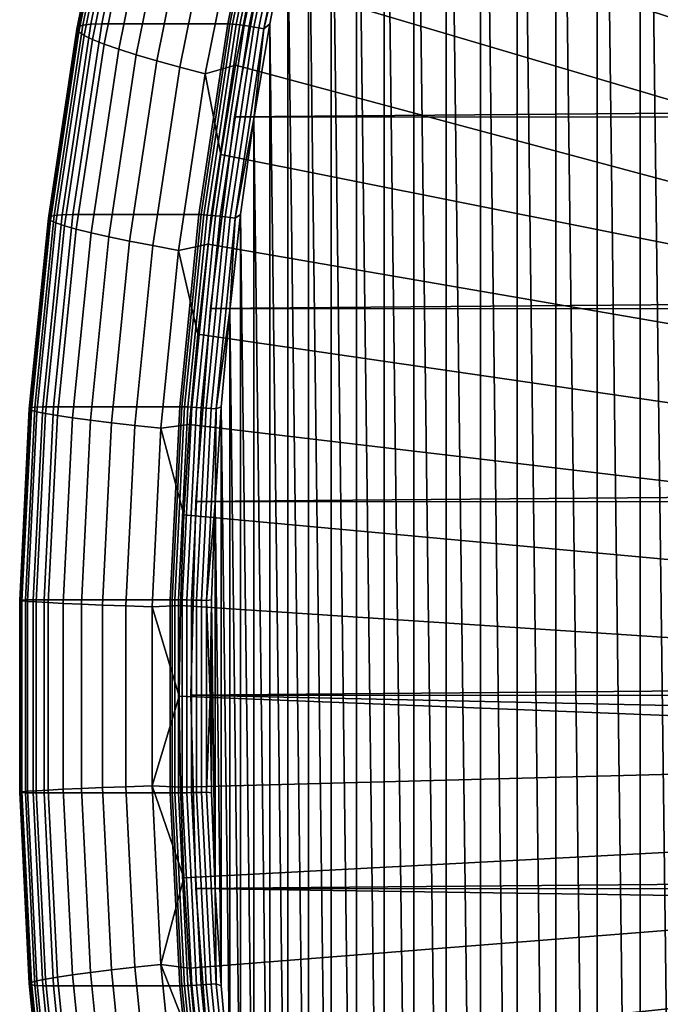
# Model space of a CAD drawing. Header units: metres. Extents: x -248 to 28, y -28 to 28.
# Tile 4 of 256: x -247.55 to -243.58, y -1.91 to 4.19. Entities that reach past the tile are written whole.
import ezdxf

# ---------------------------------------------------------------- set-up
doc = ezdxf.new("R2010")
doc.units = ezdxf.units.M
doc.layers.add('solid_10_061_053_XXX', color=7, linetype='CONTINUOUS')

msp = doc.modelspace()

# ---------------------------------------------------------------- linework, layer by layer
at = {"layer": 'solid_10_061_053_XXX'}
for points in [[(-243.422592, 11.396363, 144.949493), (-243.703293, 10.878256, 145.051651), (-243.422607, -11.396337, 144.949493)], [(-243.703293, 10.878256, 145.051651), (-243.970825, 10.352326, 145.149033), (-243.703308, -10.878228, 145.051666)], [(-243.703293, 10.878256, 145.051651), (-243.703308, -10.878228, 145.051666), (-243.422607, -11.396337, 144.949493)], [(-243.970825, 10.352326, 145.149033), (-244.225052, 9.818888, 145.241562), (-243.97084, -10.352297, 145.149033)], [(-243.970825, 10.352326, 145.149033), (-243.97084, -10.352297, 145.149033), (-243.703308, -10.878228, 145.051666)], [(-244.225052, 9.818888, 145.241562), (-244.465698, 9.278452, 145.329147), (-244.225067, -9.818857, 145.241562)], [(-244.225052, 9.818888, 145.241562), (-244.225067, -9.818857, 145.241562), (-243.97084, -10.352297, 145.149033)], [(-244.465698, 9.278452, 145.329147), (-244.692657, 8.731336, 145.411758), (-244.465714, -9.278421, 145.329163)], [(-244.465698, 9.278452, 145.329147), (-244.465714, -9.278421, 145.329163), (-244.225067, -9.818857, 145.241562)], [(-244.692657, 8.731336, 145.411758), (-244.905762, 8.177879, 145.489319), (-244.692673, -8.731306, 145.411758)], [(-244.692657, 8.731336, 145.411758), (-244.692673, -8.731306, 145.411758), (-244.465714, -9.278421, 145.329163)], [(-244.757141, 8.704623, 140.250458), (-237.169006, 4.250243, 134.159943), (-237.292374, 3.940315, 134.204849), (-244.972153, 8.191922, 140.32872)], [(-244.972153, 8.191922, 140.32872), (-237.292374, 3.940315, 134.204849), (-237.406372, 3.626284, 134.246338), (-245.174057, 7.673223, 140.402191)], [(-244.905762, 8.177879, 145.489319), (-245.104828, 7.618612, 145.561768), (-244.905777, -8.177851, 145.489319)], [(-244.905762, 8.177879, 145.489319), (-244.905777, -8.177851, 145.489319), (-244.692673, -8.731306, 145.411758)], [(-245.174057, 7.673223, 140.402191), (-237.406372, 3.626284, 134.246338), (-237.510818, 3.308642, 134.284363), (-245.362671, 7.148903, 140.470856)], [(-245.104828, 7.618612, 145.561768), (-245.289734, 7.053849, 145.629074), (-245.104843, -7.618583, 145.561783)], [(-245.104828, 7.618612, 145.561768), (-245.104843, -7.618583, 145.561783), (-244.905777, -8.177851, 145.489319)], [(-245.537872, 6.619347, 140.534622), (-245.362671, 7.148903, 140.470856), (-237.510818, 3.308642, 134.284363)], [(-245.289734, 7.053849, 145.629074), (-245.460342, 6.483959, 145.691177), (-245.289734, -7.053819, 145.629074)], [(-245.289734, 7.053849, 145.629074), (-245.289734, -7.053819, 145.629074), (-245.104843, -7.618583, 145.561783)], [(-245.537872, 6.619347, 140.534622), (-237.510818, 3.308642, 134.284363), (-237.605652, 2.987585, 134.318878), (-245.699539, 6.084939, 140.59346)], [(-245.460342, 6.483959, 145.691177), (-245.616516, 5.909478, 145.748016), (-245.460358, -6.483928, 145.691177)], [(-245.460342, 6.483959, 145.691177), (-245.460358, -6.483928, 145.691177), (-245.289734, -7.053819, 145.629074)], [(-245.699539, 6.084939, 140.59346), (-237.605652, 2.987585, 134.318878), (-237.690796, 2.663306, 134.349869), (-245.847549, 5.546067, 140.647324)], [(-245.616516, 5.909478, 145.748016), (-245.758163, 5.33072, 145.799576), (-245.616531, -5.909446, 145.748016)], [(-245.616516, 5.909478, 145.748016), (-245.616531, -5.909446, 145.748016), (-245.460358, -6.483928, 145.691177)], [(-245.847549, 5.546067, 140.647324), (-237.690796, 2.663306, 134.349869), (-237.766098, 2.336465, 134.377274), (-245.981781, 5.003122, 140.696182)], [(-246.946426, 5.307771, 142.87645), (-246.955765, 5.289646, 142.649704), (-247.190964, 4.129731, 142.735306), (-247.18248, 4.143888, 142.962372)], [(-246.917023, 5.320809, 143.101837), (-246.946426, 5.307771, 142.87645), (-247.18248, 4.143888, 142.962372), (-247.153702, 4.154073, 143.187988)], [(-246.867813, 5.328651, 143.32399), (-246.917023, 5.320809, 143.101837), (-247.153702, 4.154073, 143.187988), (-247.104858, 4.1602, 143.410263)], [(-247.104858, 4.1602, 143.410263), (-247.037384, 4.162218, 143.624588), (-246.800217, 5.331235, 143.538269), (-246.867813, 5.328651, 143.32399)], [(-246.800217, 5.331235, 143.538269), (-247.037384, 4.162218, 143.624588), (-246.257126, 4.162174, 145.768341), (-246.019958, 5.331179, 145.682022)], [(-246.244217, 4.161767, 145.796799), (-246.007065, 5.330657, 145.71048), (-246.019958, 5.331179, 145.682022), (-246.257126, 4.162174, 145.768341)], [(-246.007065, 5.330657, 145.71048), (-246.244217, 4.161767, 145.796799), (-246.227005, 4.160413, 145.823044), (-245.989944, 5.328924, 145.736755)], [(-245.989944, 5.328924, 145.736755), (-246.227005, 4.160413, 145.823044), (-246.205994, 4.158191, 145.846283), (-245.969055, 5.326078, 145.76004)], [(-245.969055, 5.326078, 145.76004), (-246.205994, 4.158191, 145.846283), (-246.181671, 4.155156, 145.865952), (-245.944901, 5.322191, 145.77977)], [(-245.944901, 5.322191, 145.77977), (-246.181671, 4.155156, 145.865952), (-246.154663, 4.151382, 145.881546), (-245.918106, 5.317357, 145.795441)], [(-245.918106, 5.317357, 145.795441), (-246.154663, 4.151382, 145.881546), (-246.125626, 4.146964, 145.892685), (-245.889328, 5.311697, 145.806671)], [(-245.889328, 5.311697, 145.806671), (-246.125626, 4.146964, 145.892685), (-246.095276, 4.142008, 145.899094), (-245.859253, 5.305349, 145.813187)], [(-245.859253, 5.305349, 145.813187), (-246.095276, 4.142008, 145.899094), (-246.064362, 4.136638, 145.900635), (-245.828644, 5.298471, 145.814835)], [(-245.758163, 5.33072, 145.799576), (-245.885193, 4.748085, 145.845795), (-245.758179, -5.330688, 145.799576)], [(-245.758163, 5.33072, 145.799576), (-245.758179, -5.330688, 145.799576), (-245.616531, -5.909446, 145.748016)], [(-246.955765, 5.289646, 142.649704), (-246.944977, 5.266583, 142.423462), (-247.179077, 4.111715, 142.508652), (-247.190964, 4.129731, 142.735306)], [(-246.944977, 5.266583, 142.423462), (-246.914154, 5.238771, 142.1996), (-247.146912, 4.08999, 142.284317), (-247.179077, 4.111715, 142.508652)], [(-245.828644, 5.298471, 145.814835), (-246.064362, 4.136638, 145.900635), (-246.033646, 4.130987, 145.897232), (-245.798248, 5.291233, 145.811554)], [(-245.798248, 5.291233, 145.811554), (-246.033646, 4.130987, 145.897232), (-245.885193, 4.748085, 145.845795)], [(-246.914154, 5.238771, 142.1996), (-246.863525, 5.206439, 141.979996), (-247.094757, 4.064734, 142.064148), (-247.146912, 4.08999, 142.284317)], [(-246.863525, 5.206439, 141.979996), (-246.793549, 5.169851, 141.766449), (-247.023026, 4.036153, 141.84996), (-247.094757, 4.064734, 142.064148)], [(-246.793549, 5.169851, 141.766449), (-246.704773, 5.129309, 141.56073), (-246.932327, 4.004484, 141.643555), (-247.023026, 4.036153, 141.84996)], [(-246.704773, 5.129309, 141.56073), (-246.597961, 5.085147, 141.364563), (-246.823395, 3.969986, 141.446609), (-246.932327, 4.004484, 141.643555)], [(-246.597961, 5.085147, 141.364563), (-246.473984, 5.037725, 141.179565), (-246.697159, 3.932944, 141.260788), (-246.823395, 3.969986, 141.446609)], [(-246.473984, 5.037725, 141.179565), (-246.333862, 4.987436, 141.007263), (-246.554642, 3.89366, 141.087631), (-246.697159, 3.932944, 141.260788)], [(-245.981781, 5.003122, 140.696182), (-237.766098, 2.336465, 134.377274), (-237.831512, 2.007233, 134.401077), (-246.102158, 4.4565, 140.740005)], [(-246.333862, 4.987436, 141.007263), (-246.178772, 4.934692, 140.849106), (-246.397034, 3.852459, 140.928543), (-246.554642, 3.89366, 141.087631)], [(-246.397034, 3.852459, 140.928543), (-246.178772, 4.934692, 140.849106), (-246.102158, 4.4565, 140.740005), (-246.208588, 3.906608, 140.778732)], [(-246.214905, 3.586391, 146.17865), (-234.057816, 3.686352, 179.532135), (-233.844101, 4.861384, 179.454346), (-246.005997, 4.763361, 146.1026)], [(-246.005997, 4.763361, 146.1026), (-204.675934, 4.7517, 131.059692), (-204.467575, 3.574536, 130.983856), (-246.214905, 3.586391, 146.17865)], [(-246.033646, 4.130987, 145.897232), (-245.997467, 4.162106, 145.886673), (-245.885193, 4.748085, 145.845795)], [(-245.885193, 4.748085, 145.845795), (-245.997467, 4.162106, 145.886673), (-245.885193, -4.748054, 145.84581)], [(-245.885193, 4.748085, 145.845795), (-245.885193, -4.748054, 145.84581), (-245.758179, -5.330688, 145.799576)], [(-246.102158, 4.4565, 140.740005), (-237.831512, 2.007233, 134.401077), (-237.887009, 1.67575, 134.42128), (-246.208588, 3.906608, 140.778732)], [(-247.18248, 4.143888, 142.962372), (-247.190964, 4.129731, 142.735306), (-247.367935, 2.95816, 142.799713), (-247.360107, 2.968306, 143.027023)], [(-247.153702, 4.154073, 143.187988), (-247.18248, 4.143888, 142.962372), (-247.360107, 2.968306, 143.027023), (-247.331787, 2.975604, 143.252808)], [(-247.104858, 4.1602, 143.410263), (-247.153702, 4.154073, 143.187988), (-247.331787, 2.975604, 143.252808), (-247.283234, 2.979995, 143.475189)], [(-247.104858, 4.1602, 143.410263), (-247.283234, 2.979995, 143.475189), (-247.215851, 2.981441, 143.689545), (-247.037384, 4.162218, 143.624588)], [(-247.037384, 4.162218, 143.624588), (-247.215851, 2.981441, 143.689545), (-246.435593, 2.981409, 145.833298), (-246.257126, 4.162174, 145.768341)], [(-246.422668, 2.981117, 145.861755), (-246.244217, 4.161767, 145.796799), (-246.257126, 4.162174, 145.768341), (-246.435593, 2.981409, 145.833298)], [(-246.244217, 4.161767, 145.796799), (-246.422668, 2.981117, 145.861755), (-246.405396, 2.980148, 145.88797), (-246.227005, 4.160413, 145.823044)], [(-246.227005, 4.160413, 145.823044), (-246.405396, 2.980148, 145.88797), (-246.384277, 2.978557, 145.911179), (-246.205994, 4.158191, 145.846283)], [(-246.205994, 4.158191, 145.846283), (-246.384277, 2.978557, 145.911179), (-246.359833, 2.976382, 145.930801), (-246.181671, 4.155156, 145.865952)], [(-246.181671, 4.155156, 145.865952), (-246.359833, 2.976382, 145.930801), (-246.332672, 2.973679, 145.946335), (-246.154663, 4.151382, 145.881546)], [(-246.154663, 4.151382, 145.881546), (-246.332672, 2.973679, 145.946335), (-246.303436, 2.970514, 145.957397), (-246.125626, 4.146964, 145.892685)], [(-246.125626, 4.146964, 145.892685), (-246.303436, 2.970514, 145.957397), (-246.272873, 2.966964, 145.963745), (-246.095276, 4.142008, 145.899094)], [(-245.997467, 4.162106, 145.886673), (-246.094955, 3.573098, 145.92215), (-245.997482, -4.162076, 145.886673)], [(-246.033646, 4.130987, 145.897232), (-246.094955, 3.573098, 145.92215), (-245.997467, 4.162106, 145.886673)], [(-245.997467, 4.162106, 145.886673), (-245.997482, -4.162076, 145.886673), (-245.885193, -4.748054, 145.84581)], [(-247.190964, 4.129731, 142.735306), (-247.179077, 4.111715, 142.508652), (-247.355225, 2.94525, 142.572769), (-247.367935, 2.95816, 142.799713)], [(-247.179077, 4.111715, 142.508652), (-247.146912, 4.08999, 142.284317), (-247.322067, 2.929682, 142.348068), (-247.355225, 2.94525, 142.572769)], [(-247.146912, 4.08999, 142.284317), (-247.094757, 4.064734, 142.064148), (-247.268738, 2.911583, 142.127472), (-247.322067, 2.929682, 142.348068)], [(-246.095276, 4.142008, 145.899094), (-246.272873, 2.966964, 145.963745), (-246.24173, 2.963118, 145.965179), (-246.064362, 4.136638, 145.900635)], [(-246.064362, 4.136638, 145.900635), (-246.24173, 2.963118, 145.965179), (-246.21077, 2.959069, 145.9617), (-246.033646, 4.130987, 145.897232)], [(-246.033646, 4.130987, 145.897232), (-246.21077, 2.959069, 145.9617), (-246.094955, 3.573098, 145.92215)], [(-247.094757, 4.064734, 142.064148), (-247.023026, 4.036153, 141.84996), (-247.195694, 2.891103, 141.912811), (-247.268738, 2.911583, 142.127472)], [(-247.023026, 4.036153, 141.84996), (-246.932327, 4.004484, 141.643555), (-247.103546, 2.868409, 141.705872), (-247.195694, 2.891103, 141.912811)], [(-246.932327, 4.004484, 141.643555), (-246.823395, 3.969986, 141.446609), (-246.993027, 2.843688, 141.508362), (-247.103546, 2.868409, 141.705872)], [(-246.823395, 3.969986, 141.446609), (-246.697159, 3.932944, 141.260788), (-246.865082, 2.817143, 141.321915), (-246.993027, 2.843688, 141.508362)], [(-246.697159, 3.932944, 141.260788), (-246.554642, 3.89366, 141.087631), (-246.720764, 2.788992, 141.148087), (-246.865082, 2.817143, 141.321915)], [(-246.397034, 3.852459, 140.928543), (-246.208588, 3.906608, 140.778732), (-246.30098, 3.353854, 140.812363)], [(-246.30098, 3.353854, 140.812363), (-246.208588, 3.906608, 140.778732), (-237.887009, 1.67575, 134.42128)], [(-246.554642, 3.89366, 141.087631), (-246.397034, 3.852459, 140.928543), (-246.561264, 2.759468, 140.988327), (-246.720764, 2.788992, 141.148087)], [(-246.561264, 2.759468, 140.988327), (-246.397034, 3.852459, 140.928543), (-246.30098, 3.353854, 140.812363), (-246.379272, 2.79865, 140.840866)], [(-246.364685, 2.39914, 146.233154), (-234.212494, 2.500926, 179.58844), (-234.057816, 3.686352, 179.532135), (-246.214905, 3.586391, 146.17865)], [(-246.214905, 3.586391, 146.17865), (-204.467575, 3.574536, 130.983856), (-204.31839, 2.386965, 130.92955), (-246.364685, 2.39914, 146.233154)], [(-246.21077, 2.959069, 145.9617), (-246.177551, 2.981489, 145.952209), (-246.094955, 3.573098, 145.92215)], [(-246.094955, 3.573098, 145.92215), (-246.177551, 2.981489, 145.952209), (-246.094955, -3.573068, 145.92215)], [(-246.094955, 3.573098, 145.92215), (-246.094955, -3.573068, 145.92215), (-245.997482, -4.162076, 145.886673)], [(-246.30098, 3.353854, 140.812363), (-237.887009, 1.67575, 134.42128), (-237.93248, 1.342703, 134.437836), (-246.379272, 2.79865, 140.840866)], [(-247.360107, 2.968306, 143.027023), (-247.367935, 2.95816, 142.799713), (-247.486191, 1.778242, 142.842758), (-247.478806, 1.784343, 143.070221)], [(-247.367935, 2.95816, 142.799713), (-247.355225, 2.94525, 142.572769), (-247.472931, 1.770479, 142.615616), (-247.486191, 1.778242, 142.842758)], [(-247.331787, 2.975604, 143.252808), (-247.360107, 2.968306, 143.027023), (-247.478806, 1.784343, 143.070221), (-247.450806, 1.788731, 143.296112)], [(-247.355225, 2.94525, 142.572769), (-247.322067, 2.929682, 142.348068), (-247.439102, 1.761118, 142.390671), (-247.472931, 1.770479, 142.615616)], [(-247.283234, 2.979995, 143.475189), (-247.331787, 2.975604, 143.252808), (-247.450806, 1.788731, 143.296112), (-247.402435, 1.791371, 143.51857)], [(-247.322067, 2.929682, 142.348068), (-247.268738, 2.911583, 142.127472), (-247.38501, 1.750236, 142.169785), (-247.439102, 1.761118, 142.390671)], [(-247.283234, 2.979995, 143.475189), (-247.402435, 1.791371, 143.51857), (-247.335114, 1.792241, 143.732956), (-247.215851, 2.981441, 143.689545)], [(-247.215851, 2.981441, 143.689545), (-247.335114, 1.792241, 143.732956), (-246.554855, 1.792221, 145.876709), (-246.435593, 2.981409, 145.833298)], [(-246.541916, 1.792046, 145.905151), (-246.422668, 2.981117, 145.861755), (-246.435593, 2.981409, 145.833298), (-246.554855, 1.792221, 145.876709)], [(-246.422668, 2.981117, 145.861755), (-246.541916, 1.792046, 145.905151), (-246.524612, 1.791463, 145.931366), (-246.405396, 2.980148, 145.88797)], [(-246.405396, 2.980148, 145.88797), (-246.524612, 1.791463, 145.931366), (-246.503433, 1.790507, 145.954544), (-246.384277, 2.978557, 145.911179)], [(-246.384277, 2.978557, 145.911179), (-246.503433, 1.790507, 145.954544), (-246.478897, 1.7892, 145.974136), (-246.359833, 2.976382, 145.930801)], [(-246.359833, 2.976382, 145.930801), (-246.478897, 1.7892, 145.974136), (-246.451614, 1.787575, 145.989624), (-246.332672, 2.973679, 145.946335)], [(-246.332672, 2.973679, 145.946335), (-246.451614, 1.787575, 145.989624), (-246.422256, 1.785672, 146.000656), (-246.303436, 2.970514, 145.957397)], [(-246.303436, 2.970514, 145.957397), (-246.422256, 1.785672, 146.000656), (-246.391556, 1.783538, 146.006943), (-246.272873, 2.966964, 145.963745)], [(-246.272873, 2.966964, 145.963745), (-246.391556, 1.783538, 146.006943), (-246.36026, 1.781226, 146.008331), (-246.24173, 2.963118, 145.965179)], [(-246.24173, 2.963118, 145.965179), (-246.36026, 1.781226, 146.008331), (-246.329132, 1.778792, 146.004791), (-246.21077, 2.959069, 145.9617)], [(-246.21077, 2.959069, 145.9617), (-246.329132, 1.778792, 146.004791), (-246.245224, 2.387805, 145.976837)], [(-246.177551, 2.981489, 145.952209), (-246.245224, 2.387805, 145.976837), (-246.177567, -2.981457, 145.952209)], [(-246.21077, 2.959069, 145.9617), (-246.245224, 2.387805, 145.976837), (-246.177551, 2.981489, 145.952209)], [(-246.177551, 2.981489, 145.952209), (-246.177567, -2.981457, 145.952209), (-246.094955, -3.573068, 145.92215)], [(-247.268738, 2.911583, 142.127472), (-247.195694, 2.891103, 141.912811), (-247.311081, 1.737921, 141.954803), (-247.38501, 1.750236, 142.169785)], [(-247.195694, 2.891103, 141.912811), (-247.103546, 2.868409, 141.705872), (-247.217957, 1.724275, 141.747513), (-247.311081, 1.737921, 141.954803)], [(-247.103546, 2.868409, 141.705872), (-246.993027, 2.843688, 141.508362), (-247.106384, 1.70941, 141.549622), (-247.217957, 1.724275, 141.747513)], [(-246.993027, 2.843688, 141.508362), (-246.865082, 2.817143, 141.321915), (-246.977295, 1.693449, 141.362762), (-247.106384, 1.70941, 141.549622)], [(-246.865082, 2.817143, 141.321915), (-246.720764, 2.788992, 141.148087), (-246.831772, 1.676522, 141.188492), (-246.977295, 1.693449, 141.362762)], [(-246.720764, 2.788992, 141.148087), (-246.561264, 2.759468, 140.988327), (-246.671005, 1.658769, 141.028259), (-246.831772, 1.676522, 141.188492)], [(-246.671005, 1.658769, 141.028259), (-246.561264, 2.759468, 140.988327), (-246.443405, 2.241395, 140.864212), (-246.493332, 1.682496, 140.882385)], [(-246.561264, 2.759468, 140.988327), (-246.379272, 2.79865, 140.840866), (-246.443405, 2.241395, 140.864212)], [(-246.379272, 2.79865, 140.840866), (-237.93248, 1.342703, 134.437836), (-237.96788, 1.0083, 134.450714), (-246.443405, 2.241395, 140.864212)], [(-246.45488, 1.205112, 146.265991), (-234.307724, 1.308557, 179.623093), (-234.212494, 2.500926, 179.58844), (-246.364685, 2.39914, 146.233154)], [(-246.364685, 2.39914, 146.233154), (-204.31839, 2.386965, 130.92955), (-204.228943, 1.196199, 130.897003), (-246.45488, 1.205112, 146.265991)], [(-246.329132, 1.778792, 146.004791), (-246.297897, 1.792357, 145.996017), (-246.245224, 2.387805, 145.976837)], [(-246.245224, 2.387805, 145.976837), (-246.297897, 1.792357, 145.996017), (-246.245224, -2.387772, 145.976837)], [(-246.245224, 2.387805, 145.976837), (-246.245224, -2.387772, 145.976837), (-246.177567, -2.981457, 145.952209)], [(-246.443405, 2.241395, 140.864212), (-237.96788, 1.0083, 134.450714), (-237.99321, 0.672721, 134.45993), (-246.493332, 1.682496, 140.882385)], [(-247.478806, 1.784343, 143.070221), (-247.486191, 1.778242, 142.842758), (-247.54541, 0.593306, 142.864319), (-247.538239, 0.595341, 143.091858)], [(-247.486191, 1.778242, 142.842758), (-247.472931, 1.770479, 142.615616), (-247.53186, 0.590715, 142.63707), (-247.54541, 0.593306, 142.864319)], [(-247.510391, 0.596806, 143.31781), (-247.450806, 1.788731, 143.296112), (-247.478806, 1.784343, 143.070221), (-247.538239, 0.595341, 143.091858)], [(-247.472931, 1.770479, 142.615616), (-247.439102, 1.761118, 142.390671), (-247.497711, 0.587591, 142.412003), (-247.53186, 0.590715, 142.63707)], [(-247.462112, 0.597686, 143.540298), (-247.402435, 1.791371, 143.51857), (-247.450806, 1.788731, 143.296112), (-247.510391, 0.596806, 143.31781)], [(-247.402435, 1.791371, 143.51857), (-247.462112, 0.597686, 143.540298), (-247.394821, 0.597977, 143.754684), (-247.335114, 1.792241, 143.732956)], [(-247.335114, 1.792241, 143.732956), (-247.394821, 0.597977, 143.754684), (-246.614563, 0.59797, 145.898438), (-246.554855, 1.792221, 145.876709)], [(-246.601608, 0.597912, 145.92688), (-246.541916, 1.792046, 145.905151), (-246.554855, 1.792221, 145.876709), (-246.614563, 0.59797, 145.898438)], [(-246.541916, 1.792046, 145.905151), (-246.601608, 0.597912, 145.92688), (-246.58429, 0.597717, 145.953094), (-246.524612, 1.791463, 145.931366)], [(-246.524612, 1.791463, 145.931366), (-246.58429, 0.597717, 145.953094), (-246.56308, 0.597398, 145.976257), (-246.503433, 1.790507, 145.954544)], [(-246.503433, 1.790507, 145.954544), (-246.56308, 0.597398, 145.976257), (-246.538513, 0.596962, 145.995834), (-246.478897, 1.7892, 145.974136)], [(-246.478897, 1.7892, 145.974136), (-246.538513, 0.596962, 145.995834), (-246.511169, 0.59642, 146.011307), (-246.451614, 1.787575, 145.989624)], [(-246.451614, 1.787575, 145.989624), (-246.511169, 0.59642, 146.011307), (-246.48175, 0.595785, 146.022308), (-246.422256, 1.785672, 146.000656)], [(-246.422256, 1.785672, 146.000656), (-246.48175, 0.595785, 146.022308), (-246.450974, 0.595073, 146.028564), (-246.391556, 1.783538, 146.006943)], [(-246.391556, 1.783538, 146.006943), (-246.450974, 0.595073, 146.028564), (-246.419601, 0.594302, 146.029922), (-246.36026, 1.781226, 146.008331)], [(-246.36026, 1.781226, 146.008331), (-246.419601, 0.594302, 146.029922), (-246.388397, 0.59349, 146.026352), (-246.329132, 1.778792, 146.004791)], [(-246.329132, 1.778792, 146.004791), (-246.388397, 0.59349, 146.026352), (-246.335556, 1.195602, 146.00972)], [(-246.297897, 1.792357, 145.996017), (-246.335556, 1.195602, 146.00972), (-246.297897, -1.792324, 145.996017)], [(-246.329132, 1.778792, 146.004791), (-246.335556, 1.195602, 146.00972), (-246.297897, 1.792357, 145.996017)], [(-246.297897, 1.792357, 145.996017), (-246.297897, -1.792324, 145.996017), (-246.245224, -2.387772, 145.976837)], [(-247.439102, 1.761118, 142.390671), (-247.38501, 1.750236, 142.169785), (-247.443222, 0.58396, 142.190979), (-247.497711, 0.587591, 142.412003)], [(-247.38501, 1.750236, 142.169785), (-247.311081, 1.737921, 141.954803), (-247.368866, 0.579851, 141.975845), (-247.443222, 0.58396, 142.190979)], [(-247.311081, 1.737921, 141.954803), (-247.217957, 1.724275, 141.747513), (-247.275238, 0.575297, 141.768356), (-247.368866, 0.579851, 141.975845)], [(-247.217957, 1.724275, 141.747513), (-247.106384, 1.70941, 141.549622), (-247.163147, 0.570337, 141.570267), (-247.275238, 0.575297, 141.768356)], [(-247.106384, 1.70941, 141.549622), (-246.977295, 1.693449, 141.362762), (-247.033493, 0.565011, 141.383209), (-247.163147, 0.570337, 141.570267)], [(-246.977295, 1.693449, 141.362762), (-246.831772, 1.676522, 141.188492), (-246.88736, 0.559362, 141.208725), (-247.033493, 0.565011, 141.383209)], [(-246.831772, 1.676522, 141.188492), (-246.671005, 1.658769, 141.028259), (-246.725952, 0.553438, 141.048264), (-246.88736, 0.559362, 141.208725)], [(-246.725952, 0.553438, 141.048264), (-246.671005, 1.658769, 141.028259), (-246.529037, 1.122354, 140.89537), (-246.550461, 0.561386, 140.903168)], [(-246.671005, 1.658769, 141.028259), (-246.493332, 1.682496, 140.882385), (-246.529037, 1.122354, 140.89537)], [(-246.493332, 1.682496, 140.882385), (-237.99321, 0.672721, 134.45993), (-238.008408, 0.336537, 134.465469), (-246.529037, 1.122354, 140.89537)], [(-246.485229, 0.007645, 146.277039), (-234.343246, 0.112351, 179.636032), (-234.307724, 1.308557, 179.623093), (-246.45488, 1.205112, 146.265991)], [(-246.45488, 1.205112, 146.265991), (-204.228943, 1.196199, 130.897003), (-204.199066, -0.000002, 130.886124), (-246.485229, 0.007645, 146.277039)], [(-246.388397, 0.59349, 146.026352), (-246.358154, 0.598052, 146.017944), (-246.335556, 1.195602, 146.00972)], [(-246.335556, 1.195602, 146.00972), (-246.358154, 0.598052, 146.017944), (-246.335556, -1.19557, 146.00972)], [(-246.335556, 1.195602, 146.00972), (-246.335556, -1.19557, 146.00972), (-246.297897, -1.792324, 145.996017)], [(-246.529037, 1.122354, 140.89537), (-238.008408, 0.336537, 134.465469), (-238.013489, 0, 134.467316), (-246.550461, 0.561386, 140.903168)], [(-247.538239, -0.595341, 143.091858), (-247.538239, 0.595341, 143.091858), (-247.54541, 0.593306, 142.864319), (-247.54541, -0.593306, 142.864319)], [(-247.54541, -0.593306, 142.864319), (-247.54541, 0.593306, 142.864319), (-247.53186, 0.590715, 142.63707), (-247.53186, -0.590715, 142.63707)], [(-247.510391, -0.596806, 143.31781), (-247.510391, 0.596806, 143.31781), (-247.538239, 0.595341, 143.091858), (-247.538239, -0.595341, 143.091858)], [(-247.53186, -0.590715, 142.63707), (-247.53186, 0.590715, 142.63707), (-247.497711, 0.587591, 142.412003), (-247.497711, -0.587591, 142.412003)], [(-247.462112, -0.597686, 143.540298), (-247.462112, 0.597686, 143.540298), (-247.510391, 0.596806, 143.31781), (-247.510391, -0.596806, 143.31781)], [(-247.497711, -0.587591, 142.412003), (-247.497711, 0.587591, 142.412003), (-247.443222, 0.58396, 142.190979), (-247.443222, -0.58396, 142.190979)], [(-247.462112, 0.597686, 143.540298), (-247.462112, -0.597686, 143.540298), (-247.394821, -0.597977, 143.754684), (-247.394821, 0.597977, 143.754684)], [(-247.443222, -0.58396, 142.190979), (-247.443222, 0.58396, 142.190979), (-247.368866, 0.579851, 141.975845), (-247.368866, -0.579851, 141.975845)], [(-247.394821, 0.597977, 143.754684), (-247.394821, -0.597977, 143.754684), (-246.614563, -0.59797, 145.898438), (-246.614563, 0.59797, 145.898438)], [(-247.368866, -0.579851, 141.975845), (-247.368866, 0.579851, 141.975845), (-247.275238, 0.575297, 141.768356), (-247.275238, -0.575297, 141.768356)], [(-247.275238, -0.575297, 141.768356), (-247.275238, 0.575297, 141.768356), (-247.163147, 0.570337, 141.570267), (-247.163147, -0.570337, 141.570267)], [(-247.163147, -0.570337, 141.570267), (-247.163147, 0.570337, 141.570267), (-247.033493, 0.565011, 141.383209), (-247.033493, -0.565011, 141.383209)], [(-247.033493, -0.565011, 141.383209), (-247.033493, 0.565011, 141.383209), (-246.88736, 0.559362, 141.208725), (-246.88736, -0.559362, 141.208725)], [(-246.88736, -0.559362, 141.208725), (-246.88736, 0.559362, 141.208725), (-246.725952, 0.553438, 141.048264), (-246.725952, -0.553438, 141.048264)], [(-246.725952, 0.553438, 141.048264), (-246.550461, 0.561386, 140.903168), (-246.557602, 0.000004, 140.905777)], [(-246.725952, -0.553438, 141.048264), (-246.725952, 0.553438, 141.048264), (-246.557602, 0.000004, 140.905777)], [(-246.601608, -0.597912, 145.926895), (-246.601608, 0.597912, 145.92688), (-246.614563, 0.59797, 145.898438), (-246.614563, -0.59797, 145.898438)], [(-246.601608, 0.597912, 145.92688), (-246.601608, -0.597912, 145.926895), (-246.58429, -0.597717, 145.953094), (-246.58429, 0.597717, 145.953094)], [(-246.58429, 0.597717, 145.953094), (-246.58429, -0.597717, 145.953094), (-246.56308, -0.597398, 145.976273), (-246.56308, 0.597398, 145.976257)], [(-246.56308, 0.597398, 145.976257), (-246.56308, -0.597398, 145.976273), (-246.538498, -0.596962, 145.995834), (-246.538513, 0.596962, 145.995834)], [(-246.550461, 0.561386, 140.903168), (-238.013489, 0, 134.467316), (-238.008408, -0.336537, 134.465469), (-246.557602, 0.000004, 140.905777)], [(-246.538513, 0.596962, 145.995834), (-246.538498, -0.596962, 145.995834), (-246.511169, -0.59642, 146.011307), (-246.511169, 0.59642, 146.011307)], [(-246.511169, 0.59642, 146.011307), (-246.511169, -0.59642, 146.011307), (-246.48175, -0.595785, 146.022308), (-246.48175, 0.595785, 146.022308)], [(-246.48175, 0.595785, 146.022308), (-246.48175, -0.595785, 146.022308), (-246.450974, -0.595073, 146.028564), (-246.450974, 0.595073, 146.028564)], [(-246.450974, 0.595073, 146.028564), (-246.450974, -0.595073, 146.028564), (-246.419601, -0.594301, 146.029922), (-246.419601, 0.594302, 146.029922)], [(-246.419601, 0.594302, 146.029922), (-246.419601, -0.594301, 146.029922), (-246.388397, -0.59349, 146.026352), (-246.388397, 0.59349, 146.026352)], [(-246.388397, 0.59349, 146.026352), (-246.365692, 0.000015, 146.020691), (-246.358154, 0.598052, 146.017944)], [(-246.388397, 0.59349, 146.026352), (-246.388397, -0.59349, 146.026352), (-246.365692, 0.000015, 146.020691)], [(-246.358154, 0.598052, 146.017944), (-246.365692, 0.000015, 146.020691), (-246.358154, -0.59802, 146.017944)], [(-246.358154, 0.598052, 146.017944), (-246.358154, -0.59802, 146.017944), (-246.335556, -1.19557, 146.00972)], [(-246.455643, -1.189726, 146.266266), (-234.318954, -1.084138, 179.627182), (-234.343246, 0.112351, 179.636032), (-246.485229, 0.007645, 146.277039)], [(-246.725952, -0.553438, 141.048264), (-246.557602, 0.000004, 140.905777), (-246.550461, -0.561372, 140.903168)], [(-246.550461, -0.561372, 140.903168), (-246.557602, 0.000004, 140.905777), (-238.008408, -0.336537, 134.465469)], [(-246.485229, 0.007645, 146.277039), (-204.21608, -0.902432, 130.892319), (-204.229202, -1.200808, 130.897095), (-246.455643, -1.189726, 146.266266)], [(-246.485229, 0.007645, 146.277039), (-204.199066, -0.000002, 130.886124), (-204.21608, -0.902432, 130.892319)], [(-246.388397, -0.59349, 146.026352), (-246.358154, -0.59802, 146.017944), (-246.365692, 0.000015, 146.020691)], [(-246.550461, -0.561372, 140.903168), (-238.008408, -0.336537, 134.465469), (-237.99321, -0.672721, 134.45993), (-246.529037, -1.122331, 140.89537)], [(-247.486191, -1.778242, 142.842758), (-247.54541, -0.593306, 142.864319), (-247.53186, -0.590715, 142.63707), (-247.472931, -1.770479, 142.615616)], [(-247.478806, -1.784343, 143.070221), (-247.538239, -0.595341, 143.091858), (-247.54541, -0.593306, 142.864319), (-247.486191, -1.778242, 142.842758)], [(-247.450806, -1.788731, 143.296112), (-247.510391, -0.596806, 143.31781), (-247.538239, -0.595341, 143.091858), (-247.478806, -1.784343, 143.070221)], [(-247.472931, -1.770479, 142.615616), (-247.53186, -0.590715, 142.63707), (-247.497711, -0.587591, 142.412003), (-247.439102, -1.761118, 142.390671)], [(-247.402435, -1.791371, 143.51857), (-247.462112, -0.597686, 143.540298), (-247.510391, -0.596806, 143.31781), (-247.450806, -1.788731, 143.296112)], [(-247.439102, -1.761118, 142.390671), (-247.497711, -0.587591, 142.412003), (-247.443222, -0.58396, 142.190979), (-247.38501, -1.750236, 142.169785)], [(-247.462112, -0.597686, 143.540298), (-247.402435, -1.791371, 143.51857), (-247.335114, -1.792241, 143.732956), (-247.394821, -0.597977, 143.754684)], [(-247.38501, -1.750236, 142.169785), (-247.443222, -0.58396, 142.190979), (-247.368866, -0.579851, 141.975845), (-247.311081, -1.737921, 141.954803)], [(-247.394821, -0.597977, 143.754684), (-247.335114, -1.792241, 143.732956), (-246.554855, -1.792222, 145.876709), (-246.614563, -0.59797, 145.898438)], [(-247.311081, -1.737921, 141.954803), (-247.368866, -0.579851, 141.975845), (-247.275238, -0.575297, 141.768356), (-247.217957, -1.724275, 141.747513)], [(-247.217957, -1.724275, 141.747513), (-247.275238, -0.575297, 141.768356), (-247.163147, -0.570337, 141.570267), (-247.106384, -1.70941, 141.549622)], [(-247.106384, -1.70941, 141.549622), (-247.163147, -0.570337, 141.570267), (-247.033493, -0.565011, 141.383209), (-246.977295, -1.693449, 141.362762)], [(-246.977295, -1.693449, 141.362762), (-247.033493, -0.565011, 141.383209), (-246.88736, -0.559362, 141.208725), (-246.831772, -1.676522, 141.188492)], [(-246.831772, -1.676522, 141.188492), (-246.88736, -0.559362, 141.208725), (-246.725952, -0.553438, 141.048264), (-246.671005, -1.658769, 141.028259)], [(-246.725952, -0.553438, 141.048264), (-246.550461, -0.561372, 140.903168), (-246.529037, -1.122331, 140.89537)], [(-246.671005, -1.658769, 141.028259), (-246.725952, -0.553438, 141.048264), (-246.529037, -1.122331, 140.89537)], [(-246.541901, -1.792046, 145.905151), (-246.601608, -0.597912, 145.926895), (-246.614563, -0.59797, 145.898438), (-246.554855, -1.792222, 145.876709)], [(-246.601608, -0.597912, 145.926895), (-246.541901, -1.792046, 145.905151), (-246.524597, -1.791463, 145.931366), (-246.58429, -0.597717, 145.953094)], [(-246.58429, -0.597717, 145.953094), (-246.524597, -1.791463, 145.931366), (-246.503418, -1.790506, 145.954559), (-246.56308, -0.597398, 145.976273)], [(-246.56308, -0.597398, 145.976273), (-246.503418, -1.790506, 145.954559), (-246.478897, -1.789199, 145.974136), (-246.538498, -0.596962, 145.995834)], [(-246.538498, -0.596962, 145.995834), (-246.478897, -1.789199, 145.974136), (-246.451614, -1.787574, 145.989624), (-246.511169, -0.59642, 146.011307)], [(-246.511169, -0.59642, 146.011307), (-246.451614, -1.787574, 145.989624), (-246.422256, -1.785671, 146.000656), (-246.48175, -0.595785, 146.022308)], [(-246.48175, -0.595785, 146.022308), (-246.422256, -1.785671, 146.000656), (-246.391556, -1.783538, 146.006943), (-246.450974, -0.595073, 146.028564)], [(-246.450974, -0.595073, 146.028564), (-246.391556, -1.783538, 146.006943), (-246.360245, -1.781225, 146.008331), (-246.419601, -0.594301, 146.029922)], [(-246.419601, -0.594301, 146.029922), (-246.360245, -1.781225, 146.008331), (-246.329132, -1.778792, 146.004791), (-246.388397, -0.59349, 146.026352)], [(-246.388397, -0.59349, 146.026352), (-246.329132, -1.778792, 146.004791), (-246.335556, -1.19557, 146.00972), (-246.358154, -0.59802, 146.017944)], [(-246.529037, -1.122331, 140.89537), (-237.99321, -0.672721, 134.45993), (-237.96788, -1.0083, 134.450714), (-246.493347, -1.682465, 140.882385)], [(-246.493347, -1.682465, 140.882385), (-237.96788, -1.0083, 134.450714), (-237.93248, -1.342703, 134.437836), (-246.443405, -2.241367, 140.864212)], [(-246.366226, -2.383844, 146.233719), (-234.234909, -2.277594, 179.596588), (-234.318954, -1.084138, 179.627182), (-246.455643, -1.189726, 146.266266)], [(-246.671005, -1.658769, 141.028259), (-246.529037, -1.122331, 140.89537), (-246.493347, -1.682465, 140.882385)], [(-246.455643, -1.189726, 146.266266), (-204.267197, -1.804921, 130.910934), (-204.319702, -2.4001, 130.930038), (-246.366226, -2.383844, 146.233719)], [(-246.455643, -1.189726, 146.266266), (-204.229202, -1.200808, 130.897095), (-204.267197, -1.804921, 130.910934)], [(-246.329132, -1.778792, 146.004791), (-246.297897, -1.792324, 145.996017), (-246.335556, -1.19557, 146.00972)], [(-246.443405, -2.241367, 140.864212), (-237.93248, -1.342703, 134.437836), (-237.887009, -1.67575, 134.42128), (-246.379272, -2.798628, 140.840866)], [(-246.993027, -2.843688, 141.508362), (-247.106384, -1.70941, 141.549622), (-246.977295, -1.693449, 141.362762), (-246.865082, -2.817143, 141.321915)], [(-246.865082, -2.817143, 141.321915), (-246.977295, -1.693449, 141.362762), (-246.831772, -1.676522, 141.188492), (-246.720764, -2.788992, 141.148087)], [(-246.720764, -2.788992, 141.148087), (-246.831772, -1.676522, 141.188492), (-246.671005, -1.658769, 141.028259), (-246.561264, -2.759468, 140.988327)], [(-246.671005, -1.658769, 141.028259), (-246.493347, -1.682465, 140.882385), (-246.443405, -2.241367, 140.864212)], [(-246.561264, -2.759468, 140.988327), (-246.671005, -1.658769, 141.028259), (-246.443405, -2.241367, 140.864212)], [(-246.379272, -2.798628, 140.840866), (-237.887009, -1.67575, 134.42128), (-237.831512, -2.007233, 134.401077), (-246.30098, -3.353839, 140.812363)], [(-247.355225, -2.94525, 142.572769), (-247.472931, -1.770479, 142.615616), (-247.439102, -1.761118, 142.390671), (-247.322067, -2.929682, 142.348068)], [(-247.322067, -2.929682, 142.348068), (-247.439102, -1.761118, 142.390671), (-247.38501, -1.750236, 142.169785), (-247.268738, -2.911583, 142.127472)], [(-247.268738, -2.911583, 142.127472), (-247.38501, -1.750236, 142.169785), (-247.311081, -1.737921, 141.954803), (-247.195694, -2.891103, 141.912811)], [(-247.195694, -2.891103, 141.912811), (-247.311081, -1.737921, 141.954803), (-247.217957, -1.724275, 141.747513), (-247.103546, -2.868409, 141.705872)], [(-247.103546, -2.868409, 141.705872), (-247.217957, -1.724275, 141.747513), (-247.106384, -1.70941, 141.549622), (-246.993027, -2.843688, 141.508362)], [(-247.367935, -2.95816, 142.799713), (-247.486191, -1.778242, 142.842758), (-247.472931, -1.770479, 142.615616), (-247.355225, -2.94525, 142.572769)], [(-247.360107, -2.968306, 143.027023), (-247.478806, -1.784343, 143.070221), (-247.486191, -1.778242, 142.842758), (-247.367935, -2.95816, 142.799713)], [(-247.331787, -2.975604, 143.252808), (-247.450806, -1.788731, 143.296112), (-247.478806, -1.784343, 143.070221), (-247.360107, -2.968306, 143.027023)], [(-247.283234, -2.979995, 143.475189), (-247.402435, -1.791371, 143.51857), (-247.450806, -1.788731, 143.296112), (-247.331787, -2.975604, 143.252808)], [(-247.402435, -1.791371, 143.51857), (-247.283234, -2.979995, 143.475189), (-247.215851, -2.981441, 143.689545), (-247.335114, -1.792241, 143.732956)], [(-247.335114, -1.792241, 143.732956), (-247.215851, -2.981441, 143.689545), (-246.435593, -2.981409, 145.833298), (-246.554855, -1.792222, 145.876709)], [(-246.422653, -2.981117, 145.861755), (-246.541901, -1.792046, 145.905151), (-246.554855, -1.792222, 145.876709), (-246.435593, -2.981409, 145.833298)], [(-246.541901, -1.792046, 145.905151), (-246.422653, -2.981117, 145.861755), (-246.405396, -2.980148, 145.887985), (-246.524597, -1.791463, 145.931366)], [(-246.524597, -1.791463, 145.931366), (-246.405396, -2.980148, 145.887985), (-246.384277, -2.978556, 145.911194), (-246.503418, -1.790506, 145.954559)], [(-246.503418, -1.790506, 145.954559), (-246.384277, -2.978556, 145.911194), (-246.359833, -2.976382, 145.930801), (-246.478897, -1.789199, 145.974136)], [(-246.478897, -1.789199, 145.974136), (-246.359833, -2.976382, 145.930801), (-246.332657, -2.973678, 145.946335), (-246.451614, -1.787574, 145.989624)], [(-246.451614, -1.787574, 145.989624), (-246.332657, -2.973678, 145.946335), (-246.303436, -2.970513, 145.957397), (-246.422256, -1.785671, 146.000656)], [(-246.422256, -1.785671, 146.000656), (-246.303436, -2.970513, 145.957397), (-246.272873, -2.966963, 145.963745), (-246.391556, -1.783538, 146.006943)], [(-246.391556, -1.783538, 146.006943), (-246.272873, -2.966963, 145.963745), (-246.241714, -2.963116, 145.965179), (-246.360245, -1.781225, 146.008331)], [(-246.360245, -1.781225, 146.008331), (-246.241714, -2.963116, 145.965179), (-246.21077, -2.959068, 145.9617), (-246.329132, -1.778792, 146.004791)], [(-246.329132, -1.778792, 146.004791), (-246.21077, -2.959068, 145.9617), (-246.245224, -2.387772, 145.976837), (-246.297897, -1.792324, 145.996017)]]:
    msp.add_3dface(points, dxfattribs=at)

doc.saveas('drawing.dxf')
